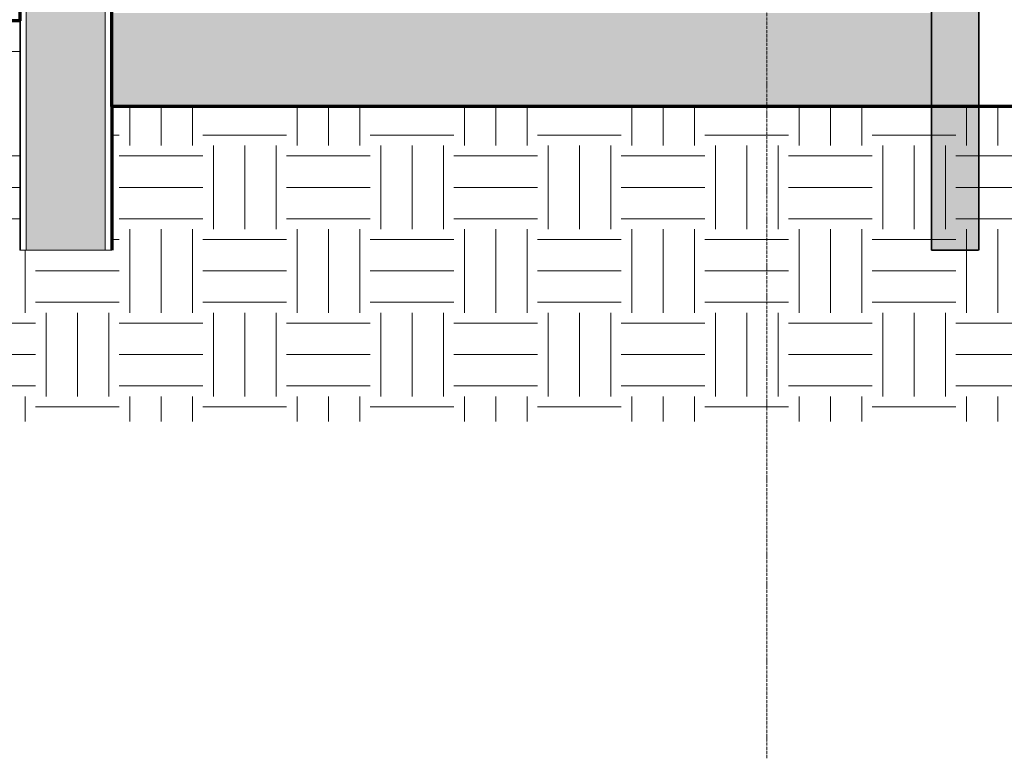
# Model space of a CAD drawing. Header units: millimetres. Extents: x -21497 to 33161, y -1951 to 8822.
# Tile 28 of 33: x 24531 to 28268, y -1930 to 875. Entities that reach past the tile are written whole.
import ezdxf

# ---------------------------------------------------------------- set-up
doc = ezdxf.new("R2010")
doc.units = ezdxf.units.MM
doc.linetypes.add('_Tracejado médio', pattern=[4, 3, -1])
doc.linetypes.add('_Traço - ponto', pattern=[16, 12, -2, 0, -2])
for name, color, linetype, lineweight in [('A-FLOR', 192, 'Continuous', 18), ('A-FLOR-PATT', 8, 'Continuous', 25), ('A-WALL', 113, 'Continuous', 18), ('A-WALL-PATT', 111, 'Continuous', 70), ('C-TOPO', 7, 'Continuous', 25), ('S-GRID', 1, 'Continuous', 9)]:
    doc.layers.add(name, color=color, linetype=linetype, lineweight=lineweight)
pattern_1 = [(0, (18558.65, 3294.04), (317.5, 317.5), [317.5, -317.5]), (0, (18558.65, 3413.1), (317.5, 317.5), [317.5, -317.5]), (0, (18558.65, 3532.16), (317.5, 317.5), [317.5, -317.5]), (90, (18598.34, 3571.85), (-317.5, 317.5), [317.5, -317.5]), (90, (18717.4, 3571.85), (-317.5, 317.5), [317.5, -317.5]), (90, (18836.46, 3571.85), (-317.5, 317.5), [317.5, -317.5])]

msp = doc.modelspace()

# ---------------------------------------------------------------- hatches: boundary and pattern name
at = {"layer": 'A-FLOR-PATT', "lineweight": 18}
h = msp.add_hatch(dxfattribs=at)
h.set_pattern_fill('FP_5', color=256, style=0, pattern_type=2)
h.set_pattern_definition(pattern_1)
h.paths.add_polyline_path([(9866.032, -650.474), (24881.194, -650.474), (24881.194, 0), (24531.194, 0), (24531.194, 870), (18621.194, 870), (18621.194, 0), (18421.194, 0), (18421.194, 870), (10041.194, 870), (10041.194, -140), (9691.194, -140), (9691.194, -650.474), (9864.783, -650.474)], flags=0)
h = msp.add_hatch(dxfattribs=at)
h.set_pattern_fill('FP_5', color=256, style=0, pattern_type=2)
h.set_pattern_definition(pattern_1)
h.paths.add_polyline_path([(27896.481, -650.474), (30174.648, -650.474), (30174.648, 545.14), (24881.194, 545.14), (24881.194, -650.474), (27232.213, -650.474)], flags=0)
at = {"layer": 'A-WALL-PATT'}
h = msp.add_hatch(color=256, dxfattribs=at)
h.paths.add_polyline_path([(24556.194, 0), (24856.194, 0), (24856.194, 1594), (24706.194, 1594), (24706.194, 1040), (24556.194, 1040), (24556.194, 421.87)], flags=0)
h.paths.add_polyline_path([(24756.194, 3580), (24856.194, 3580), (24856.194, 5328.7), (24556.194, 5328.7), (24556.194, 3640), (24756.194, 3640), (24756.194, 3638.902)], flags=0)
at = {"layer": 'A-WALL-PATT', "lineweight": 18}
h = msp.add_hatch(color=21, dxfattribs=at)
h.paths.add_polyline_path([(28171.194, 0), (28171.194, 2810), (27991.194, 2810), (27991.194, 0)], flags=0)
h.paths.add_polyline_path([(28171.194, 3410), (28171.194, 4440), (27991.194, 4440), (27991.194, 3410)], flags=0)
at = {"layer": 'C-TOPO', "lineweight": 18}
msp.add_hatch(color=21, dxfattribs=at).paths.add_polyline_path([(24881.194, 545.14), (27991.194, 545.14), (27991.194, 900), (24881.194, 900)], flags=0)

# ---------------------------------------------------------------- linework, layer by layer
at = {"layer": 'A-FLOR', "lineweight": 70}
for p, q in [((24531.194, 870), (18621.194, 870)), ((30174.648, 545.14), (24881.194, 545.14)), ((24881.194, 545.14), (24881.194, 0))]:
    msp.add_line(p, q, dxfattribs=at)
at = {"layer": 'A-WALL', "color": 30, "linetype": '_Tracejado médio', "lineweight": 35}
for p, q in [((27991.194, 2810), (27991.194, 0)), ((28171.194, 0), (28171.194, 2810)), ((27991.194, 0), (28171.194, 0))]:
    msp.add_line(p, q, dxfattribs=at)
at = {"layer": 'A-WALL'}
for p, q in [((24856.194, 1594), (24856.194, 0)), ((24878.694, 1594), (24878.694, 0)), ((24533.694, 1040), (24533.694, 0)), ((24556.194, 1040), (24556.194, 0)), ((24531.194, 870), (24531.194, 0)), ((24531.194, 0), (24881.194, 0))]:
    msp.add_line(p, q, dxfattribs=at)
at = {"layer": 'A-WALL', "lineweight": 70}
for p, q in [((24881.194, 545.14), (24881.194, 1594)), ((24531.194, 1040), (24531.194, 870))]:
    msp.add_line(p, q, dxfattribs=at)
at = {"layer": 'S-GRID', "linetype": '_Traço - ponto'}
msp.add_line((27366.194, -1929.555), (27366.194, 8321.869), dxfattribs=at)

doc.saveas('drawing.dxf')
